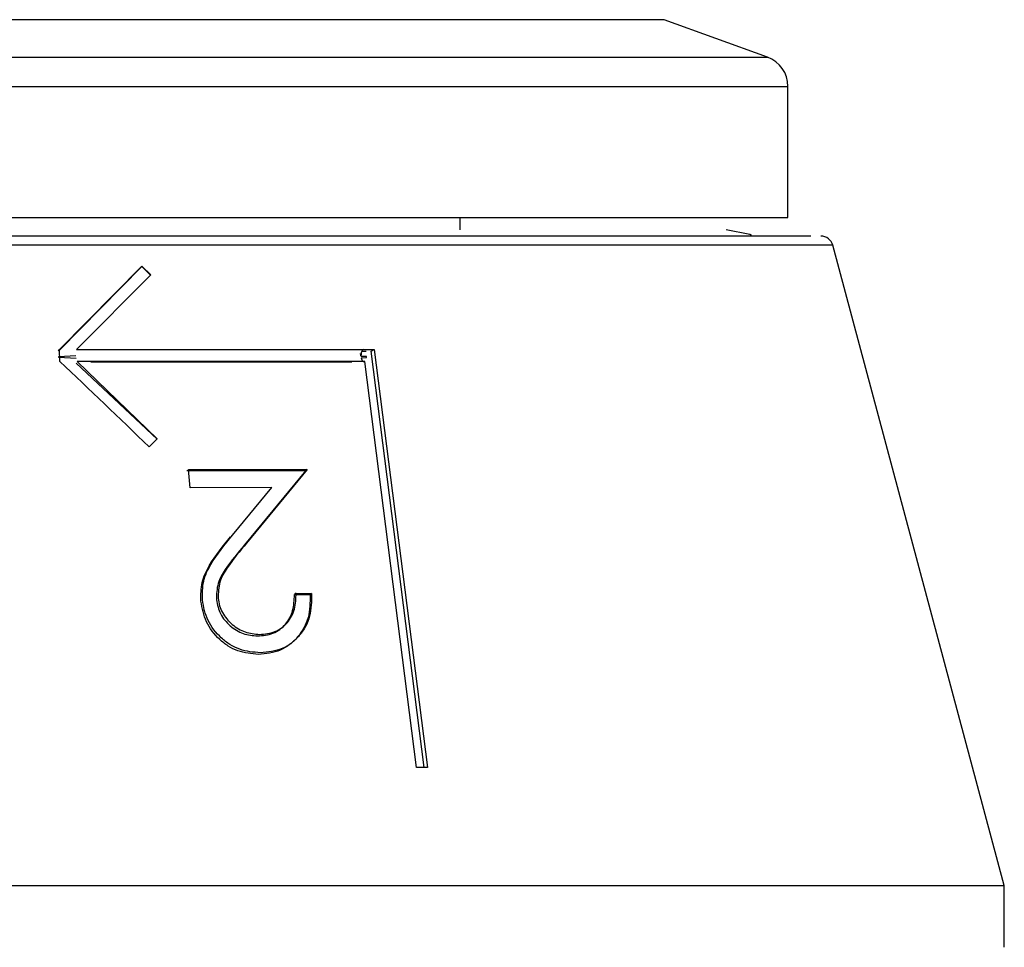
# Model space of a CAD drawing. Header units: inches. Extents: x 2.6 to 37.8, y 3.5 to 30.8.
# Tile 18 of 32: x 15.226 to 15.852, y 22.293 to 22.883. Entities that reach past the tile are written whole.
import ezdxf

# ---------------------------------------------------------------- set-up
doc = ezdxf.new("R2010")
doc.units = ezdxf.units.IN
doc.header["$MEASUREMENT"] = 0

msp = doc.modelspace()

# ---------------------------------------------------------------- linework, layer by layer
at = {"color": 7, "linetype": 'Continuous', "lineweight": 25}
for p, q in [((15.63058, 22.88343), (14.691, 22.88343)), ((15.63588, 22.88343), (15.63058, 22.88343)), ((15.70167, 22.85949), (15.63588, 22.88343)), ((15.71462, 22.75745), (15.71462, 22.84099)), ((14.61226, 22.75745), (15.70843, 22.75745)), ((15.50596, 22.74957), (15.50596, 22.75745)), ((15.70843, 22.75745), (15.71462, 22.75745)), ((15.85242, 22.33225), (15.74322, 22.7398)), ((15.25077, 22.67345), (15.30338, 22.72657)), ((15.30319, 22.72621), (15.25078, 22.67302)), ((15.30319, 22.72621), (15.30338, 22.72657)), ((15.3089, 22.72084), (15.30319, 22.72621)), ((15.30338, 22.72657), (15.30902, 22.72105)), ((15.30902, 22.72105), (15.26179, 22.67345)), ((15.3089, 22.72084), (15.30902, 22.72105)), ((15.25021, 22.67243), (15.25077, 22.67345)), ((15.25035, 22.66893), (15.26135, 22.66956)), ((15.25037, 22.66833), (15.25035, 22.66893)), ((15.25106, 22.66585), (15.25077, 22.67345)), ((15.26179, 22.67345), (15.44741, 22.67345)), ((15.44274, 22.66981), (15.44259, 22.67099)), ((15.44284, 22.66906), (15.44277, 22.66962)), ((15.44632, 22.66893), (15.44284, 22.66906)), ((15.4434, 22.67243), (15.44613, 22.67243)), ((15.4464, 22.66833), (15.44632, 22.66893)), ((15.44768, 22.67345), (15.45114, 22.67345)), ((15.44934, 22.67243), (15.45114, 22.67345)), ((15.48313, 22.40725), (15.44934, 22.67243)), ((15.45114, 22.67345), (15.48507, 22.40725)), ((15.2614, 22.66775), (15.25037, 22.66833)), ((15.31299, 22.61643), (15.2615, 22.66485)), ((15.26204, 22.66585), (15.31313, 22.61668)), ((15.44518, 22.66585), (15.26204, 22.66585)), ((15.27075, 22.66571), (15.43693, 22.66571)), ((15.44295, 22.66821), (15.4464, 22.66833)), ((15.47814, 22.40725), (15.44518, 22.66585)), ((15.31313, 22.61668), (15.30791, 22.61143)), ((15.33204, 22.59638), (15.40774, 22.59638)), ((15.334, 22.58541), (15.33295, 22.59711)), ((15.33295, 22.59711), (15.40855, 22.59703)), ((15.40774, 22.59638), (15.36874, 22.54916)), ((15.40855, 22.59703), (15.37, 22.55018)), ((15.40855, 22.59703), (15.40774, 22.59638)), ((15.38611, 22.58563), (15.334, 22.58541)), ((15.36099, 22.5552), (15.38611, 22.58563)), ((15.36874, 22.54916), (15.37, 22.55018)), ((15.40157, 22.51826), (15.40049, 22.51739)), ((15.40157, 22.51826), (15.4114, 22.51813)), ((15.4114, 22.51813), (15.41049, 22.51739)), ((15.40049, 22.51739), (15.41049, 22.51739)), ((15.48507, 22.40725), (15.47814, 22.40725)), ((14.47447, 22.33225), (15.84468, 22.33225)), ((15.84468, 22.33225), (15.85242, 22.33225)), ((15.85242, 22.29288), (15.85242, 22.33225))]:
    msp.add_line(p, q, dxfattribs=at)
at = {"color": 8, "linetype": 'Continuous', "lineweight": 25}
for p, q in [((14.62521, 22.85949), (15.69562, 22.85949)), ((15.69562, 22.85949), (15.70167, 22.85949)), ((14.61226, 22.84099), (15.71462, 22.84099)), ((15.7367, 22.7398), (14.58367, 22.7398)), ((15.74322, 22.7398), (15.7367, 22.7398))]:
    msp.add_line(p, q, dxfattribs=at)
at = {"color": 7, "linetype": 'Continuous', "lineweight": 25, "flags": 128}
msp.add_lwpolyline([(15.69142, 22.7461), (15.69032, 22.74658), (15.67525, 22.74957)], dxfattribs=at)
at = {"color": 7, "linetype": 'Continuous', "lineweight": 25}
for centre, radius, start, end in [((15.69494, 22.84099), 0.01969, 0, 70), ((15.73561, 22.73776), 0.00787, 15, 90)]:
    msp.add_arc(centre, radius, start, end, dxfattribs=at)
msp.add_ellipse((15.34823, 22.29065), major_axis=(-0.68087, 0.73693), ratio=0.194241, start_param=4.977544, end_param=5.059714, dxfattribs=at)
for points, knots in [([(15.72918, 22.74563), (15.72213, 22.74563), (15.7076, 22.74563), (15.66019, 22.74563), (15.59266, 22.74563), (15.50542, 22.74563), (15.42047, 22.74563), (15.34806, 22.74563), (15.27537, 22.74563), (15.18447, 22.74563), (15.07744, 22.74563), (14.97332, 22.74563), (14.87246, 22.74563), (14.77902, 22.74563), (14.69963, 22.74563), (14.64971, 22.74563), (14.62073, 22.74563), (14.60073, 22.74563), (14.58918, 22.74563), (14.59224, 22.74563), (14.59268, 22.74563)], [0, 0, 0, 0, 0.0611711, 0.1260062, 0.1935369, 0.2625006, 0.3314643, 0.3652669, 0.3990817, 0.4639168, 0.5250879, 0.5862589, 0.6510941, 0.7186247, 0.7875885, 0.8565522, 0.8903548, 0.9241695, 0.9890047, 1, 1, 1, 1]), ([(15.44413, 22.6734), (15.44395, 22.67324), (15.44358, 22.67292), (15.44316, 22.67201), (15.44288, 22.6709), (15.44284, 22.67006), (15.44282, 22.66965)], [0, 0, 0, 0, 0.25, 0.5, 0.75, 1, 1, 1, 1]), ([(15.44295, 22.66821), (15.44305, 22.66777), (15.44326, 22.66691), (15.44384, 22.66606), (15.4445, 22.66561), (15.44496, 22.66577), (15.44518, 22.66585)], [0, 0, 0, 0, 0.251562, 0.500035, 0.751628, 1, 1, 1, 1]), ([(15.34087, 22.51328), (15.34086, 22.51732), (15.34085, 22.5254), (15.34773, 22.53953), (15.35495, 22.54834), (15.35976, 22.55421)], [0, 0, 0, 0, 0.249595, 0.499347, 1, 1, 1, 1]), ([(15.34182, 22.51405), (15.34182, 22.51809), (15.34181, 22.52617), (15.34882, 22.54041), (15.35612, 22.54928), (15.36099, 22.5552)], [0, 0, 0, 0, 0.249369, 0.498657, 1, 1, 1, 1]), ([(15.37, 22.55018), (15.36573, 22.5451), (15.35932, 22.53749), (15.35217, 22.52569), (15.35198, 22.51861), (15.35189, 22.51509)], [0, 0, 0, 0, 0.500851, 0.751039, 1, 1, 1, 1]), ([(15.36874, 22.54916), (15.36448, 22.5441), (15.3581, 22.53651), (15.35105, 22.52478), (15.35087, 22.51772), (15.35078, 22.51419)], [0, 0, 0, 0, 0.501017, 0.750873, 1, 1, 1, 1]), ([(15.37828, 22.49209), (15.38165, 22.49239), (15.38672, 22.49285), (15.39244, 22.49609), (15.39601, 22.49942), (15.39876, 22.5035), (15.40117, 22.50971), (15.40141, 22.51485), (15.40157, 22.51826)], [0, 0, 0, 0, 0.250454, 0.375818, 0.501058, 0.626941, 0.751768, 1, 1, 1, 1]), ([(15.4114, 22.51813), (15.41133, 22.51318), (15.4112, 22.50331), (15.40534, 22.49271), (15.39872, 22.48638), (15.39076, 22.48153), (15.3836, 22.48084), (15.3788, 22.48038)], [0, 0, 0, 0, 0.250614, 0.50011, 0.627288, 0.750287, 1, 1, 1, 1]), ([(15.37754, 22.47937), (15.37309, 22.47974), (15.36641, 22.4803), (15.35814, 22.48448), (15.35091, 22.49024), (15.34345, 22.49975), (15.34173, 22.50877), (15.34087, 22.51328)], [0, 0, 0, 0, 0.249858, 0.375517, 0.500636, 0.75037, 1, 1, 1, 1]), ([(15.3788, 22.48038), (15.37434, 22.48075), (15.36763, 22.4813), (15.35928, 22.48544), (15.35198, 22.49113), (15.34443, 22.50054), (15.34269, 22.50954), (15.34182, 22.51405)], [0, 0, 0, 0, 0.25032, 0.376033, 0.500913, 0.750274, 1, 1, 1, 1]), ([(15.35078, 22.51419), (15.35142, 22.51105), (15.35236, 22.50637), (15.35609, 22.50097), (15.36062, 22.49636), (15.36771, 22.49189), (15.37391, 22.49134), (15.37701, 22.49107)], [0, 0, 0, 0, 0.249329, 0.370498, 0.500261, 0.749989, 1, 1, 1, 1]), ([(15.35189, 22.51509), (15.35212, 22.5135), (15.35258, 22.51036), (15.3545, 22.5059), (15.35726, 22.50186), (15.36187, 22.4973), (15.36897, 22.4929), (15.37517, 22.49236), (15.37828, 22.49209)], [0, 0, 0, 0, 0.126316, 0.251154, 0.373297, 0.501884, 0.750645, 1, 1, 1, 1]), ([(15.37701, 22.49107), (15.38038, 22.49137), (15.38543, 22.49183), (15.39119, 22.49509), (15.3948, 22.49843), (15.3976, 22.50253), (15.40007, 22.50878), (15.40032, 22.51395), (15.40049, 22.51739)], [0, 0, 0, 0, 0.24931, 0.374458, 0.499654, 0.625105, 0.750054, 1, 1, 1, 1]), ([(15.41049, 22.51739), (15.41041, 22.51245), (15.41026, 22.50257), (15.40429, 22.49187), (15.39758, 22.48545), (15.38953, 22.48053), (15.38234, 22.47983), (15.37754, 22.47937)], [0, 0, 0, 0, 0.2500295, 0.499581, 0.6269355, 0.7503869, 1, 1, 1, 1])]:
    msp.add_open_spline(points, degree=3, knots=knots, dxfattribs=at)

doc.saveas('drawing.dxf')
